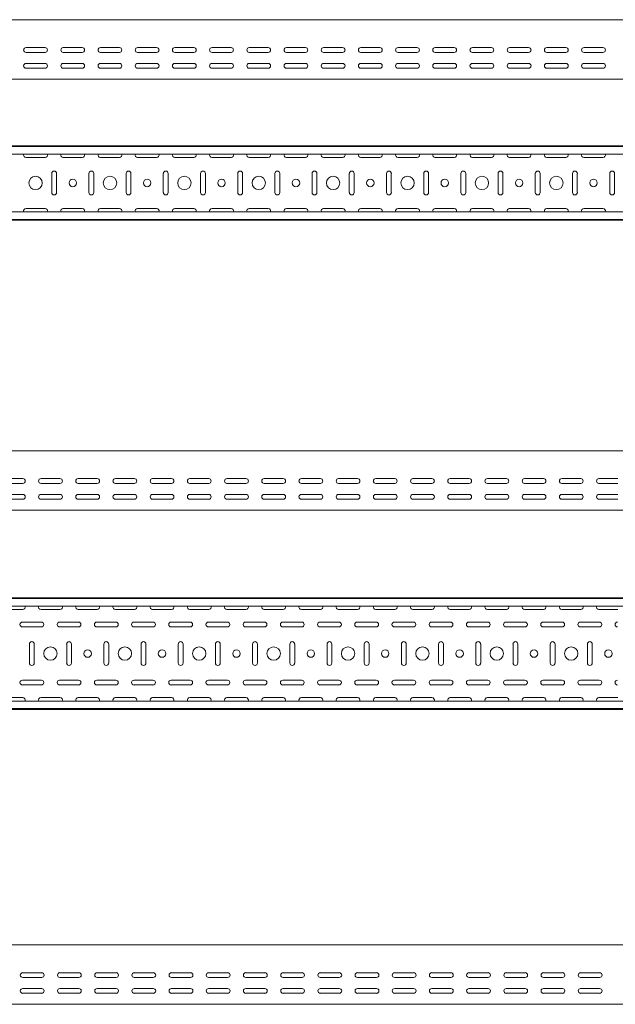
# Model space of a CAD drawing. Header units: millimetres. Extents: x -792 to 3872, y -6969 to -437.
# Tile 17 of 21: x 1516 to 2317, y -1761 to -437. Entities that reach past the tile are written whole.
import ezdxf

# ---------------------------------------------------------------- set-up
doc = ezdxf.new("R2010")
doc.units = ezdxf.units.MM

msp = doc.modelspace()

# ---------------------------------------------------------------- linework, layer by layer
at = {"color": 7, "linetype": 'Continuous', "lineweight": 15}
for p, q in [((3812.4, -437.4), (812.4, -437.4)), ((1524.6, -474.9), (1550.1, -474.9)), ((1574.6, -474.9), (1600.1, -474.9)), ((1624.6, -474.9), (1650.1, -474.9)), ((1674.6, -474.9), (1700.1, -474.9)), ((1724.6, -474.9), (1750.1, -474.9)), ((1774.6, -474.9), (1800.1, -474.9)), ((1824.6, -474.9), (1850.1, -474.9)), ((1874.6, -474.9), (1900.1, -474.9)), ((1924.6, -474.9), (1950.1, -474.9)), ((1974.6, -474.9), (2000.1, -474.9)), ((2024.6, -474.9), (2050.1, -474.9)), ((2074.6, -474.9), (2100.1, -474.9)), ((2124.6, -474.9), (2150.1, -474.9)), ((2174.6, -474.9), (2200.1, -474.9)), ((2224.6, -474.9), (2250.1, -474.9)), ((2274.6, -474.9), (2300.1, -474.9)), ((1550.1, -481.4), (1524.6, -481.4)), ((1600.1, -481.4), (1574.6, -481.4)), ((1650.1, -481.4), (1624.6, -481.4)), ((1700.1, -481.4), (1674.6, -481.4)), ((1750.1, -481.4), (1724.6, -481.4)), ((1800.1, -481.4), (1774.6, -481.4)), ((1850.1, -481.4), (1824.6, -481.4)), ((1900.1, -481.4), (1874.6, -481.4)), ((1950.1, -481.4), (1924.6, -481.4)), ((2000.1, -481.4), (1974.6, -481.4)), ((2050.1, -481.4), (2024.6, -481.4)), ((2100.1, -481.4), (2074.6, -481.4)), ((2150.1, -481.4), (2124.6, -481.4)), ((2200.1, -481.4), (2174.6, -481.4)), ((2250.1, -481.4), (2224.6, -481.4)), ((2300.1, -481.4), (2274.6, -481.4)), ((1524.6, -496.1), (1550.1, -496.1)), ((1550.1, -502.6), (1524.6, -502.6)), ((1574.6, -496.1), (1600.1, -496.1)), ((1600.1, -502.6), (1574.6, -502.6)), ((1624.6, -496.1), (1650.1, -496.1)), ((1650.1, -502.6), (1624.6, -502.6)), ((1674.6, -496.1), (1700.1, -496.1)), ((1700.1, -502.6), (1674.6, -502.6)), ((1724.6, -496.1), (1750.1, -496.1)), ((1750.1, -502.6), (1724.6, -502.6)), ((1774.6, -496.1), (1800.1, -496.1)), ((1800.1, -502.6), (1774.6, -502.6)), ((1824.6, -496.1), (1850.1, -496.1)), ((1850.1, -502.6), (1824.6, -502.6)), ((1874.6, -496.1), (1900.1, -496.1)), ((1900.1, -502.6), (1874.6, -502.6)), ((1924.6, -496.1), (1950.1, -496.1)), ((1950.1, -502.6), (1924.6, -502.6)), ((1974.6, -496.1), (2000.1, -496.1)), ((2000.1, -502.6), (1974.6, -502.6)), ((2024.6, -496.1), (2050.1, -496.1)), ((2050.1, -502.6), (2024.6, -502.6)), ((2074.6, -496.1), (2100.1, -496.1)), ((2100.1, -502.6), (2074.6, -502.6)), ((2124.6, -496.1), (2150.1, -496.1)), ((2150.1, -502.6), (2124.6, -502.6)), ((2174.6, -496.1), (2200.1, -496.1)), ((2200.1, -502.6), (2174.6, -502.6)), ((2224.6, -496.1), (2250.1, -496.1)), ((2250.1, -502.6), (2224.6, -502.6)), ((2274.6, -496.1), (2300.1, -496.1)), ((2300.1, -502.6), (2274.6, -502.6)), ((3812.4, -517.4), (812.4, -517.4)), ((3812.4, -606.8), (812.4, -606.8)), ((3812.4, -607.8), (812.4, -607.8)), ((3812.4, -618), (812.4, -618)), ((1524.6, -622.6), (1550.1, -622.6)), ((1574.6, -622.6), (1600.1, -622.6)), ((1624.6, -622.6), (1650.1, -622.6)), ((1674.6, -622.6), (1700.1, -622.6)), ((1724.6, -622.6), (1750.1, -622.6)), ((1774.6, -622.6), (1800.1, -622.6)), ((1824.6, -622.6), (1850.1, -622.6)), ((1874.6, -622.6), (1900.1, -622.6)), ((1924.6, -622.6), (1950.1, -622.6)), ((1974.6, -622.6), (2000.1, -622.6)), ((2024.6, -622.6), (2050.1, -622.6)), ((2074.6, -622.6), (2100.1, -622.6)), ((2124.6, -622.6), (2150.1, -622.6)), ((2174.6, -622.6), (2200.1, -622.6)), ((2224.6, -622.6), (2250.1, -622.6)), ((2274.6, -622.6), (2300.1, -622.6)), ((1559.1, -644.1), (1559.1, -669.6)), ((1565.6, -669.6), (1565.6, -644.1)), ((1609.1, -644.1), (1609.1, -669.6)), ((1615.6, -669.6), (1615.6, -644.1)), ((1659.1, -644.1), (1659.1, -669.6)), ((1665.6, -669.6), (1665.6, -644.1)), ((1709.1, -644.1), (1709.1, -669.6)), ((1715.6, -669.6), (1715.6, -644.1)), ((1759.1, -644.1), (1759.1, -669.6)), ((1765.6, -669.6), (1765.6, -644.1)), ((1809.1, -644.1), (1809.1, -669.6)), ((1815.6, -669.6), (1815.6, -644.1)), ((1859.1, -644.1), (1859.1, -669.6)), ((1865.6, -669.6), (1865.6, -644.1)), ((1909.1, -644.1), (1909.1, -669.6)), ((1915.6, -669.6), (1915.6, -644.1)), ((1959.1, -644.1), (1959.1, -669.6)), ((1965.6, -669.6), (1965.6, -644.1)), ((2009.1, -644.1), (2009.1, -669.6)), ((2015.6, -669.6), (2015.6, -644.1)), ((2059.1, -644.1), (2059.1, -669.6)), ((2065.6, -669.6), (2065.6, -644.1)), ((2109.1, -644.1), (2109.1, -669.6)), ((2115.6, -669.6), (2115.6, -644.1)), ((2159.1, -644.1), (2159.1, -669.6)), ((2165.6, -669.6), (2165.6, -644.1)), ((2209.1, -644.1), (2209.1, -669.6)), ((2215.6, -669.6), (2215.6, -644.1)), ((2259.1, -644.1), (2259.1, -669.6)), ((2265.6, -669.6), (2265.6, -644.1)), ((2309.1, -644.1), (2309.1, -669.6)), ((2315.6, -669.6), (2315.6, -644.1)), ((3812.4, -695.6), (812.4, -695.6)), ((1550.1, -691.1), (1524.6, -691.1)), ((1600.1, -691.1), (1574.6, -691.1)), ((1650.1, -691.1), (1624.6, -691.1)), ((1700.1, -691.1), (1674.6, -691.1)), ((1750.1, -691.1), (1724.6, -691.1)), ((1800.1, -691.1), (1774.6, -691.1)), ((1850.1, -691.1), (1824.6, -691.1)), ((1900.1, -691.1), (1874.6, -691.1)), ((1950.1, -691.1), (1924.6, -691.1)), ((2000.1, -691.1), (1974.6, -691.1)), ((2050.1, -691.1), (2024.6, -691.1)), ((2100.1, -691.1), (2074.6, -691.1)), ((2150.1, -691.1), (2124.6, -691.1)), ((2200.1, -691.1), (2174.6, -691.1)), ((2250.1, -691.1), (2224.6, -691.1)), ((2300.1, -691.1), (2274.6, -691.1)), ((812.4, -705.8), (3812.4, -705.8)), ((3812.4, -706.8), (812.4, -706.8)), ((3832.4, -1016.7), (832.4, -1016.7)), ((1494.7, -1054.2), (1520.2, -1054.2)), ((1544.7, -1054.2), (1570.2, -1054.2)), ((1594.7, -1054.2), (1620.2, -1054.2)), ((1644.7, -1054.2), (1670.2, -1054.2)), ((1694.7, -1054.2), (1720.2, -1054.2)), ((1744.7, -1054.2), (1770.2, -1054.2)), ((1794.7, -1054.2), (1820.2, -1054.2)), ((1844.7, -1054.2), (1870.2, -1054.2)), ((1894.7, -1054.2), (1920.2, -1054.2)), ((1944.7, -1054.2), (1970.2, -1054.2)), ((1994.7, -1054.2), (2020.2, -1054.2)), ((2044.7, -1054.2), (2070.2, -1054.2)), ((2094.7, -1054.2), (2120.2, -1054.2)), ((2144.7, -1054.2), (2170.2, -1054.2)), ((2194.7, -1054.2), (2220.2, -1054.2)), ((2244.7, -1054.2), (2270.2, -1054.2)), ((2294.7, -1054.2), (2320.2, -1054.2)), ((1520.2, -1060.7), (1494.7, -1060.7)), ((1570.2, -1060.7), (1544.7, -1060.7)), ((1620.2, -1060.7), (1594.7, -1060.7)), ((1670.2, -1060.7), (1644.7, -1060.7)), ((1720.2, -1060.7), (1694.7, -1060.7)), ((1770.2, -1060.7), (1744.7, -1060.7)), ((1820.2, -1060.7), (1794.7, -1060.7)), ((1870.2, -1060.7), (1844.7, -1060.7)), ((1920.2, -1060.7), (1894.7, -1060.7)), ((1970.2, -1060.7), (1944.7, -1060.7)), ((2020.2, -1060.7), (1994.7, -1060.7)), ((2070.2, -1060.7), (2044.7, -1060.7)), ((2120.2, -1060.7), (2094.7, -1060.7)), ((2170.2, -1060.7), (2144.7, -1060.7)), ((2220.2, -1060.7), (2194.7, -1060.7)), ((2270.2, -1060.7), (2244.7, -1060.7)), ((2320.2, -1060.7), (2294.7, -1060.7)), ((1494.7, -1075.4), (1520.2, -1075.4)), ((1520.2, -1081.9), (1494.7, -1081.9)), ((1544.7, -1075.4), (1570.2, -1075.4)), ((1570.2, -1081.9), (1544.7, -1081.9)), ((1594.7, -1075.4), (1620.2, -1075.4)), ((1620.2, -1081.9), (1594.7, -1081.9)), ((1644.7, -1075.4), (1670.2, -1075.4)), ((1670.2, -1081.9), (1644.7, -1081.9)), ((1694.7, -1075.4), (1720.2, -1075.4)), ((1720.2, -1081.9), (1694.7, -1081.9)), ((1744.7, -1075.4), (1770.2, -1075.4)), ((1770.2, -1081.9), (1744.7, -1081.9)), ((1794.7, -1075.4), (1820.2, -1075.4)), ((1820.2, -1081.9), (1794.7, -1081.9)), ((1844.7, -1075.4), (1870.2, -1075.4)), ((1870.2, -1081.9), (1844.7, -1081.9)), ((1894.7, -1075.4), (1920.2, -1075.4)), ((1920.2, -1081.9), (1894.7, -1081.9)), ((1944.7, -1075.4), (1970.2, -1075.4)), ((1970.2, -1081.9), (1944.7, -1081.9)), ((1994.7, -1075.4), (2020.2, -1075.4)), ((2020.2, -1081.9), (1994.7, -1081.9)), ((2044.7, -1075.4), (2070.2, -1075.4)), ((2070.2, -1081.9), (2044.7, -1081.9)), ((2094.7, -1075.4), (2120.2, -1075.4)), ((2120.2, -1081.9), (2094.7, -1081.9)), ((2144.7, -1075.4), (2170.2, -1075.4)), ((2170.2, -1081.9), (2144.7, -1081.9)), ((2194.7, -1075.4), (2220.2, -1075.4)), ((2220.2, -1081.9), (2194.7, -1081.9)), ((2244.7, -1075.4), (2270.2, -1075.4)), ((2270.2, -1081.9), (2244.7, -1081.9)), ((2294.7, -1075.4), (2320.2, -1075.4)), ((2320.2, -1081.9), (2294.7, -1081.9)), ((3832.4, -1096.7), (832.4, -1096.7)), ((3832.4, -1214.3), (832.4, -1214.3)), ((3832.4, -1215.3), (832.4, -1215.3)), ((3832.4, -1225.5), (832.4, -1225.5)), ((1494.7, -1230), (1520.2, -1230)), ((1544.7, -1230), (1570.2, -1230)), ((1594.7, -1230), (1620.2, -1230)), ((1644.7, -1230), (1670.2, -1230)), ((1694.7, -1230), (1720.2, -1230)), ((1744.7, -1230), (1770.2, -1230)), ((1794.7, -1230), (1820.2, -1230)), ((1844.7, -1230), (1870.2, -1230)), ((1894.7, -1230), (1920.2, -1230)), ((1944.7, -1230), (1970.2, -1230)), ((1994.7, -1230), (2020.2, -1230)), ((2044.7, -1230), (2070.2, -1230)), ((2094.7, -1230), (2120.2, -1230)), ((2144.7, -1230), (2170.2, -1230)), ((2194.7, -1230), (2220.2, -1230)), ((2244.7, -1230), (2270.2, -1230)), ((2294.7, -1230), (2320.2, -1230)), ((1545.2, -1247), (1519.7, -1247)), ((1519.7, -1253.5), (1545.2, -1253.5)), ((1595.2, -1247), (1569.7, -1247)), ((1569.7, -1253.5), (1595.2, -1253.5)), ((1645.2, -1247), (1619.7, -1247)), ((1619.7, -1253.5), (1645.2, -1253.5)), ((1695.2, -1247), (1669.7, -1247)), ((1669.7, -1253.5), (1695.2, -1253.5)), ((1745.2, -1247), (1719.7, -1247)), ((1719.7, -1253.5), (1745.2, -1253.5)), ((1795.2, -1247), (1769.7, -1247)), ((1769.7, -1253.5), (1795.2, -1253.5)), ((1845.2, -1247), (1819.7, -1247)), ((1819.7, -1253.5), (1845.2, -1253.5)), ((1895.2, -1247), (1869.7, -1247)), ((1869.7, -1253.5), (1895.2, -1253.5)), ((1945.2, -1247), (1919.7, -1247)), ((1919.7, -1253.5), (1945.2, -1253.5)), ((1995.2, -1247), (1969.7, -1247)), ((1969.7, -1253.5), (1995.2, -1253.5)), ((2045.2, -1247), (2019.7, -1247)), ((2019.7, -1253.5), (2045.2, -1253.5)), ((2095.2, -1247), (2069.7, -1247)), ((2069.7, -1253.5), (2095.2, -1253.5)), ((2145.2, -1247), (2119.7, -1247)), ((2119.7, -1253.5), (2145.2, -1253.5)), ((2195.2, -1247), (2169.7, -1247)), ((2169.7, -1253.5), (2195.2, -1253.5)), ((2245.2, -1247), (2219.7, -1247)), ((2219.7, -1253.5), (2245.2, -1253.5)), ((2295.2, -1247), (2269.7, -1247)), ((2269.7, -1253.5), (2295.2, -1253.5)), ((1529.2, -1276.5), (1529.2, -1302)), ((1535.7, -1302), (1535.7, -1276.5)), ((1579.2, -1276.5), (1579.2, -1302)), ((1585.7, -1302), (1585.7, -1276.5)), ((1629.2, -1276.5), (1629.2, -1302)), ((1635.7, -1302), (1635.7, -1276.5)), ((1679.2, -1276.5), (1679.2, -1302)), ((1685.7, -1302), (1685.7, -1276.5)), ((1729.2, -1276.5), (1729.2, -1302)), ((1735.7, -1302), (1735.7, -1276.5)), ((1779.2, -1276.5), (1779.2, -1302)), ((1785.7, -1302), (1785.7, -1276.5)), ((1829.2, -1276.5), (1829.2, -1302)), ((1835.7, -1302), (1835.7, -1276.5)), ((1879.2, -1276.5), (1879.2, -1302)), ((1885.7, -1302), (1885.7, -1276.5)), ((1929.2, -1276.5), (1929.2, -1302)), ((1935.7, -1302), (1935.7, -1276.5)), ((1979.2, -1276.5), (1979.2, -1302)), ((1985.7, -1302), (1985.7, -1276.5)), ((2029.2, -1276.5), (2029.2, -1302)), ((2035.7, -1302), (2035.7, -1276.5)), ((2079.2, -1276.5), (2079.2, -1302)), ((2085.7, -1302), (2085.7, -1276.5)), ((2129.2, -1276.5), (2129.2, -1302)), ((2135.7, -1302), (2135.7, -1276.5)), ((2179.2, -1276.5), (2179.2, -1302)), ((2185.7, -1302), (2185.7, -1276.5)), ((2229.2, -1276.5), (2229.2, -1302)), ((2235.7, -1302), (2235.7, -1276.5)), ((2279.2, -1276.5), (2279.2, -1302)), ((2285.7, -1302), (2285.7, -1276.5)), ((1545.2, -1325), (1519.7, -1325)), ((1519.7, -1331.5), (1545.2, -1331.5)), ((1595.2, -1325), (1569.7, -1325)), ((1569.7, -1331.5), (1595.2, -1331.5)), ((1645.2, -1325), (1619.7, -1325)), ((1619.7, -1331.5), (1645.2, -1331.5)), ((1695.2, -1325), (1669.7, -1325)), ((1669.7, -1331.5), (1695.2, -1331.5)), ((1745.2, -1325), (1719.7, -1325)), ((1719.7, -1331.5), (1745.2, -1331.5)), ((1795.2, -1325), (1769.7, -1325)), ((1769.7, -1331.5), (1795.2, -1331.5)), ((1845.2, -1325), (1819.7, -1325)), ((1819.7, -1331.5), (1845.2, -1331.5)), ((1895.2, -1325), (1869.7, -1325)), ((1869.7, -1331.5), (1895.2, -1331.5)), ((1945.2, -1325), (1919.7, -1325)), ((1919.7, -1331.5), (1945.2, -1331.5)), ((1995.2, -1325), (1969.7, -1325)), ((1969.7, -1331.5), (1995.2, -1331.5)), ((2045.2, -1325), (2019.7, -1325)), ((2019.7, -1331.5), (2045.2, -1331.5)), ((2095.2, -1325), (2069.7, -1325)), ((2069.7, -1331.5), (2095.2, -1331.5)), ((2145.2, -1325), (2119.7, -1325)), ((2119.7, -1331.5), (2145.2, -1331.5)), ((2195.2, -1325), (2169.7, -1325)), ((2169.7, -1331.5), (2195.2, -1331.5)), ((2245.2, -1325), (2219.7, -1325)), ((2219.7, -1331.5), (2245.2, -1331.5)), ((2295.2, -1325), (2269.7, -1325)), ((2269.7, -1331.5), (2295.2, -1331.5)), ((1520.2, -1348.5), (1494.7, -1348.5)), ((1570.2, -1348.5), (1544.7, -1348.5)), ((1620.2, -1348.5), (1594.7, -1348.5)), ((1670.2, -1348.5), (1644.7, -1348.5)), ((1720.2, -1348.5), (1694.7, -1348.5)), ((1770.2, -1348.5), (1744.7, -1348.5)), ((1820.2, -1348.5), (1794.7, -1348.5)), ((1870.2, -1348.5), (1844.7, -1348.5)), ((1920.2, -1348.5), (1894.7, -1348.5)), ((1970.2, -1348.5), (1944.7, -1348.5)), ((2020.2, -1348.5), (1994.7, -1348.5)), ((2070.2, -1348.5), (2044.7, -1348.5)), ((2120.2, -1348.5), (2094.7, -1348.5)), ((2170.2, -1348.5), (2144.7, -1348.5)), ((2220.2, -1348.5), (2194.7, -1348.5)), ((2270.2, -1348.5), (2244.7, -1348.5)), ((2320.2, -1348.5), (2294.7, -1348.5)), ((3832.4, -1353.1), (832.4, -1353.1)), ((832.4, -1363.3), (3832.4, -1363.3)), ((3832.4, -1364.3), (832.4, -1364.3)), ((3807.9, -1680.7), (807.9, -1680.7)), ((1520.1, -1718.2), (1545.6, -1718.2)), ((1570.1, -1718.2), (1595.6, -1718.2)), ((1620.1, -1718.2), (1645.6, -1718.2)), ((1670.1, -1718.2), (1695.6, -1718.2)), ((1720.1, -1718.2), (1745.6, -1718.2)), ((1770.1, -1718.2), (1795.6, -1718.2)), ((1820.1, -1718.2), (1845.6, -1718.2)), ((1870.1, -1718.2), (1895.6, -1718.2)), ((1920.1, -1718.2), (1945.6, -1718.2)), ((1970.1, -1718.2), (1995.6, -1718.2)), ((2020.1, -1718.2), (2045.6, -1718.2)), ((2070.1, -1718.2), (2095.6, -1718.2)), ((2120.1, -1718.2), (2145.6, -1718.2)), ((2170.1, -1718.2), (2195.6, -1718.2)), ((2220.1, -1718.2), (2245.6, -1718.2)), ((2270.1, -1718.2), (2295.6, -1718.2)), ((1545.6, -1724.7), (1520.1, -1724.7)), ((1595.6, -1724.7), (1570.1, -1724.7)), ((1645.6, -1724.7), (1620.1, -1724.7)), ((1695.6, -1724.7), (1670.1, -1724.7)), ((1745.6, -1724.7), (1720.1, -1724.7)), ((1795.6, -1724.7), (1770.1, -1724.7)), ((1845.6, -1724.7), (1820.1, -1724.7)), ((1895.6, -1724.7), (1870.1, -1724.7)), ((1945.6, -1724.7), (1920.1, -1724.7)), ((1995.6, -1724.7), (1970.1, -1724.7)), ((2045.6, -1724.7), (2020.1, -1724.7)), ((2095.6, -1724.7), (2070.1, -1724.7)), ((2145.6, -1724.7), (2120.1, -1724.7)), ((2195.6, -1724.7), (2170.1, -1724.7)), ((2245.6, -1724.7), (2220.1, -1724.7)), ((2295.6, -1724.7), (2270.1, -1724.7)), ((1520.1, -1739.4), (1545.6, -1739.4)), ((1545.6, -1745.9), (1520.1, -1745.9)), ((1570.1, -1739.4), (1595.6, -1739.4)), ((1595.6, -1745.9), (1570.1, -1745.9)), ((1620.1, -1739.4), (1645.6, -1739.4)), ((1645.6, -1745.9), (1620.1, -1745.9)), ((1670.1, -1739.4), (1695.6, -1739.4)), ((1695.6, -1745.9), (1670.1, -1745.9)), ((1720.1, -1739.4), (1745.6, -1739.4)), ((1745.6, -1745.9), (1720.1, -1745.9)), ((1770.1, -1739.4), (1795.6, -1739.4)), ((1795.6, -1745.9), (1770.1, -1745.9)), ((1820.1, -1739.4), (1845.6, -1739.4)), ((1845.6, -1745.9), (1820.1, -1745.9)), ((1870.1, -1739.4), (1895.6, -1739.4)), ((1895.6, -1745.9), (1870.1, -1745.9)), ((1920.1, -1739.4), (1945.6, -1739.4)), ((1945.6, -1745.9), (1920.1, -1745.9)), ((1970.1, -1739.4), (1995.6, -1739.4)), ((1995.6, -1745.9), (1970.1, -1745.9)), ((2020.1, -1739.4), (2045.6, -1739.4)), ((2045.6, -1745.9), (2020.1, -1745.9)), ((2070.1, -1739.4), (2095.6, -1739.4)), ((2095.6, -1745.9), (2070.1, -1745.9)), ((2120.1, -1739.4), (2145.6, -1739.4)), ((2145.6, -1745.9), (2120.1, -1745.9)), ((2170.1, -1739.4), (2195.6, -1739.4)), ((2195.6, -1745.9), (2170.1, -1745.9)), ((2220.1, -1739.4), (2245.6, -1739.4)), ((2245.6, -1745.9), (2220.1, -1745.9)), ((2270.1, -1739.4), (2295.6, -1739.4)), ((2295.6, -1745.9), (2270.1, -1745.9)), ((3807.9, -1760.7), (807.9, -1760.7))]:
    msp.add_line(p, q, dxfattribs=at)
for centre, radius in [((1537.4, -656.8), 9), ((1637.4, -656.8), 9), ((1737.4, -656.8), 9), ((1837.4, -656.8), 9), ((1937.4, -656.8), 9), ((2037.4, -656.8), 9), ((2137.4, -656.8), 9), ((2237.4, -656.8), 9), ((1587.4, -656.8), 5), ((1687.4, -656.8), 5), ((1787.4, -656.8), 5), ((1887.4, -656.8), 5), ((1987.4, -656.8), 5), ((2087.4, -656.8), 5), ((2187.4, -656.8), 5), ((2287.4, -656.8), 5), ((1557.4, -1289.3), 9), ((1657.4, -1289.3), 9), ((1757.4, -1289.3), 9), ((1857.4, -1289.3), 9), ((1957.4, -1289.3), 9), ((2057.4, -1289.3), 9), ((2157.4, -1289.3), 9), ((2257.4, -1289.3), 9), ((1607.4, -1289.3), 5), ((1707.4, -1289.3), 5), ((1807.4, -1289.3), 5), ((1907.4, -1289.3), 5), ((2007.4, -1289.3), 5), ((2107.4, -1289.3), 5), ((2207.4, -1289.3), 5), ((2307.4, -1289.3), 5)]:
    msp.add_circle(centre, radius, dxfattribs=at)
for centre, start, end in [((1524.6, -478.1), 90, 270), ((1550.1, -478.1), 270, 90), ((1574.6, -478.1), 90, 270), ((1600.1, -478.1), 270, 90), ((1624.6, -478.1), 90, 270), ((1650.1, -478.1), 270, 90), ((1674.6, -478.1), 90, 270), ((1700.1, -478.1), 270, 90), ((1724.6, -478.1), 90, 270), ((1750.1, -478.1), 270, 90), ((1774.6, -478.1), 90, 270), ((1800.1, -478.1), 270, 90), ((1824.6, -478.1), 90, 270), ((1850.1, -478.1), 270, 90), ((1874.6, -478.1), 90, 270), ((1900.1, -478.1), 270, 90), ((1924.6, -478.1), 90, 270), ((1950.1, -478.1), 270, 90), ((1974.6, -478.1), 90, 270), ((2000.1, -478.1), 270, 90), ((2024.6, -478.1), 90, 270), ((2050.1, -478.1), 270, 90), ((2074.6, -478.1), 90, 270), ((2100.1, -478.1), 270, 90), ((2124.6, -478.1), 90, 270), ((2150.1, -478.1), 270, 90), ((2174.6, -478.1), 90, 270), ((2200.1, -478.1), 270, 90), ((2224.6, -478.1), 90, 270), ((2250.1, -478.1), 270, 90), ((2274.6, -478.1), 90, 270), ((2300.1, -478.1), 270, 90), ((1524.6, -499.4), 90, 270), ((1550.1, -499.4), 270, 90), ((1574.6, -499.4), 90, 270), ((1600.1, -499.4), 270, 90), ((1624.6, -499.4), 90, 270), ((1650.1, -499.4), 270, 90), ((1674.6, -499.4), 90, 270), ((1700.1, -499.4), 270, 90), ((1724.6, -499.4), 90, 270), ((1750.1, -499.4), 270, 90), ((1774.6, -499.4), 90, 270), ((1800.1, -499.4), 270, 90), ((1824.6, -499.4), 90, 270), ((1850.1, -499.4), 270, 90), ((1874.6, -499.4), 90, 270), ((1900.1, -499.4), 270, 90), ((1924.6, -499.4), 90, 270), ((1950.1, -499.4), 270, 90), ((1974.6, -499.4), 90, 270), ((2000.1, -499.4), 270, 90), ((2024.6, -499.4), 90, 270), ((2050.1, -499.4), 270, 90), ((2074.6, -499.4), 90, 270), ((2100.1, -499.4), 270, 90), ((2124.6, -499.4), 90, 270), ((2150.1, -499.4), 270, 90), ((2174.6, -499.4), 90, 270), ((2200.1, -499.4), 270, 90), ((2224.6, -499.4), 90, 270), ((2250.1, -499.4), 270, 90), ((2274.6, -499.4), 90, 270), ((2300.1, -499.4), 270, 90), ((1524.6, -619.3), 156.6479, 270), ((1550.1, -619.3), 270, 23.3521), ((1574.6, -619.3), 156.6479, 270), ((1600.1, -619.3), 270, 23.3521), ((1624.6, -619.3), 156.6479, 270), ((1650.1, -619.3), 270, 23.3521), ((1674.6, -619.3), 156.6479, 270), ((1700.1, -619.3), 270, 23.3521), ((1724.6, -619.3), 156.6479, 270), ((1750.1, -619.3), 270, 23.3521), ((1774.6, -619.3), 156.6479, 270), ((1800.1, -619.3), 270, 23.3521), ((1824.6, -619.3), 156.6479, 270), ((1850.1, -619.3), 270, 23.3521), ((1874.6, -619.3), 156.6479, 270), ((1900.1, -619.3), 270, 23.3521), ((1924.6, -619.3), 156.6479, 270), ((1950.1, -619.3), 270, 23.3521), ((1974.6, -619.3), 156.6479, 270), ((2000.1, -619.3), 270, 23.3521), ((2024.6, -619.3), 156.6479, 270), ((2050.1, -619.3), 270, 23.3521), ((2074.6, -619.3), 156.6479, 270), ((2100.1, -619.3), 270, 23.3521), ((2124.6, -619.3), 156.6479, 270), ((2150.1, -619.3), 270, 23.3521), ((2174.6, -619.3), 156.6479, 270), ((2200.1, -619.3), 270, 23.3521), ((2224.6, -619.3), 156.6479, 270), ((2250.1, -619.3), 270, 23.3521), ((2274.6, -619.3), 156.6479, 270), ((2300.1, -619.3), 270, 23.3521), ((1562.4, -644.1), 360, 180), ((1612.4, -644.1), 0, 180), ((1662.4, -644.1), 360, 180), ((1712.4, -644.1), 0, 180), ((1762.4, -644.1), 360, 180), ((1812.4, -644.1), 0, 180), ((1862.4, -644.1), 360, 180), ((1912.4, -644.1), 0, 180), ((1962.4, -644.1), 360, 180), ((2012.4, -644.1), 0, 180), ((2062.4, -644.1), 360, 180), ((2112.4, -644.1), 0, 180), ((2162.4, -644.1), 360, 180), ((2212.4, -644.1), 0, 180), ((2262.4, -644.1), 360, 180), ((2312.4, -644.1), 0, 180), ((1562.4, -669.6), 180, 0), ((1612.4, -669.6), 180, 0), ((1662.4, -669.6), 180, 0), ((1712.4, -669.6), 180, 0), ((1762.4, -669.6), 180, 0), ((1812.4, -669.6), 180, 0), ((1862.4, -669.6), 180, 0), ((1912.4, -669.6), 180, 0), ((1962.4, -669.6), 180, 0), ((2012.4, -669.6), 180, 0), ((2062.4, -669.6), 180, 0), ((2112.4, -669.6), 180, 0), ((2162.4, -669.6), 180, 0), ((2212.4, -669.6), 180, 0), ((2262.4, -669.6), 180, 0), ((2312.4, -669.6), 180, 0), ((1524.6, -694.3), 90, 203.3521), ((1550.1, -694.3), 336.6479, 90), ((1574.6, -694.3), 90, 203.3521), ((1600.1, -694.3), 336.6479, 90), ((1624.6, -694.3), 90, 203.3521), ((1650.1, -694.3), 336.6479, 90), ((1674.6, -694.3), 90, 203.3521), ((1700.1, -694.3), 336.6479, 90), ((1724.6, -694.3), 90, 203.3521), ((1750.1, -694.3), 336.6479, 90), ((1774.6, -694.3), 90, 203.3521), ((1800.1, -694.3), 336.6479, 90), ((1824.6, -694.3), 90, 203.3521), ((1850.1, -694.3), 336.6479, 90), ((1874.6, -694.3), 90, 203.3521), ((1900.1, -694.3), 336.6479, 90), ((1924.6, -694.3), 90, 203.3521), ((1950.1, -694.3), 336.6479, 90), ((1974.6, -694.3), 90, 203.3521), ((2000.1, -694.3), 336.6479, 90), ((2024.6, -694.3), 90, 203.3521), ((2050.1, -694.3), 336.6479, 90), ((2074.6, -694.3), 90, 203.3521), ((2100.1, -694.3), 336.6479, 90), ((2124.6, -694.3), 90, 203.3521), ((2150.1, -694.3), 336.6479, 90), ((2174.6, -694.3), 90, 203.3521), ((2200.1, -694.3), 336.6479, 90), ((2224.6, -694.3), 90, 203.3521), ((2250.1, -694.3), 336.6479, 90), ((2274.6, -694.3), 90, 203.3521), ((2300.1, -694.3), 336.6479, 90), ((1520.2, -1057.4), 270, 90), ((1544.7, -1057.4), 90, 270), ((1570.2, -1057.4), 270, 90), ((1594.7, -1057.4), 90, 270), ((1620.2, -1057.4), 270, 90), ((1644.7, -1057.4), 90, 270), ((1670.2, -1057.4), 270, 90), ((1694.7, -1057.4), 90, 270), ((1720.2, -1057.4), 270, 90), ((1744.7, -1057.4), 90, 270), ((1770.2, -1057.4), 270, 90), ((1794.7, -1057.4), 90, 270), ((1820.2, -1057.4), 270, 90), ((1844.7, -1057.4), 90, 270), ((1870.2, -1057.4), 270, 90), ((1894.7, -1057.4), 90, 270), ((1920.2, -1057.4), 270, 90), ((1944.7, -1057.4), 90, 270), ((1970.2, -1057.4), 270, 90), ((1994.7, -1057.4), 90, 270), ((2020.2, -1057.4), 270, 90), ((2044.7, -1057.4), 90, 270), ((2070.2, -1057.4), 270, 90), ((2094.7, -1057.4), 90, 270), ((2120.2, -1057.4), 270, 90), ((2144.7, -1057.4), 90, 270), ((2170.2, -1057.4), 270, 90), ((2194.7, -1057.4), 90, 270), ((2220.2, -1057.4), 270, 90), ((2244.7, -1057.4), 90, 270), ((2270.2, -1057.4), 270, 90), ((2294.7, -1057.4), 90, 270), ((1520.2, -1078.7), 270, 90), ((1544.7, -1078.7), 90, 270), ((1570.2, -1078.7), 270, 90), ((1594.7, -1078.7), 90, 270), ((1620.2, -1078.7), 270, 90), ((1644.7, -1078.7), 90, 270), ((1670.2, -1078.7), 270, 90), ((1694.7, -1078.7), 90, 270), ((1720.2, -1078.7), 270, 90), ((1744.7, -1078.7), 90, 270), ((1770.2, -1078.7), 270, 90), ((1794.7, -1078.7), 90, 270), ((1820.2, -1078.7), 270, 90), ((1844.7, -1078.7), 90, 270), ((1870.2, -1078.7), 270, 90), ((1894.7, -1078.7), 90, 270), ((1920.2, -1078.7), 270, 90), ((1944.7, -1078.7), 90, 270), ((1970.2, -1078.7), 270, 90), ((1994.7, -1078.7), 90, 270), ((2020.2, -1078.7), 270, 90), ((2044.7, -1078.7), 90, 270), ((2070.2, -1078.7), 270, 90), ((2094.7, -1078.7), 90, 270), ((2120.2, -1078.7), 270, 90), ((2144.7, -1078.7), 90, 270), ((2170.2, -1078.7), 270, 90), ((2194.7, -1078.7), 90, 270), ((2220.2, -1078.7), 270, 90), ((2244.7, -1078.7), 90, 270), ((2270.2, -1078.7), 270, 90), ((2294.7, -1078.7), 90, 270), ((1520.2, -1226.8), 270, 23.3521), ((1544.7, -1226.8), 156.6479, 270), ((1570.2, -1226.8), 270, 23.3521), ((1594.7, -1226.8), 156.6479, 270), ((1620.2, -1226.8), 270, 23.3521), ((1644.7, -1226.8), 156.6479, 270), ((1670.2, -1226.8), 270, 23.3521), ((1694.7, -1226.8), 156.6479, 270), ((1720.2, -1226.8), 270, 23.3521), ((1744.7, -1226.8), 156.6479, 270), ((1770.2, -1226.8), 270, 23.3521), ((1794.7, -1226.8), 156.6479, 270), ((1820.2, -1226.8), 270, 23.3521), ((1844.7, -1226.8), 156.6479, 270), ((1870.2, -1226.8), 270, 23.3521), ((1894.7, -1226.8), 156.6479, 270), ((1920.2, -1226.8), 270, 23.3521), ((1944.7, -1226.8), 156.6479, 270), ((1970.2, -1226.8), 270, 23.3521), ((1994.7, -1226.8), 156.6479, 270), ((2020.2, -1226.8), 270, 23.3521), ((2044.7, -1226.8), 156.6479, 270), ((2070.2, -1226.8), 270, 23.3521), ((2094.7, -1226.8), 156.6479, 270), ((2120.2, -1226.8), 270, 23.3521), ((2144.7, -1226.8), 156.6479, 270), ((2170.2, -1226.8), 270, 23.3521), ((2194.7, -1226.8), 156.6479, 270), ((2220.2, -1226.8), 270, 23.3521), ((2244.7, -1226.8), 156.6479, 270), ((2270.2, -1226.8), 270, 23.3521), ((2294.7, -1226.8), 156.6479, 270), ((1519.7, -1250.3), 90, 270), ((1545.2, -1250.3), 270, 90), ((1569.7, -1250.3), 90, 270), ((1595.2, -1250.3), 270, 90), ((1619.7, -1250.3), 90, 270), ((1645.2, -1250.3), 270, 90), ((1669.7, -1250.3), 90, 270), ((1695.2, -1250.3), 270, 90), ((1719.7, -1250.3), 90, 270), ((1745.2, -1250.3), 270, 90), ((1769.7, -1250.3), 90, 270), ((1795.2, -1250.3), 270, 90), ((1819.7, -1250.3), 90, 270), ((1845.2, -1250.3), 270, 90), ((1869.7, -1250.3), 90, 270), ((1895.2, -1250.3), 270, 90), ((1919.7, -1250.3), 90, 270), ((1945.2, -1250.3), 270, 90), ((1969.7, -1250.3), 90, 270), ((1995.2, -1250.3), 270, 90), ((2019.7, -1250.3), 90, 270), ((2045.2, -1250.3), 270, 90), ((2069.7, -1250.3), 90, 270), ((2095.2, -1250.3), 270, 90), ((2119.7, -1250.3), 90, 270), ((2145.2, -1250.3), 270, 90), ((2169.7, -1250.3), 90, 270), ((2195.2, -1250.3), 270, 90), ((2219.7, -1250.3), 90, 270), ((2245.2, -1250.3), 270, 90), ((2269.7, -1250.3), 90, 270), ((2295.2, -1250.3), 270, 90), ((2319.7, -1250.3), 90, 270), ((1532.4, -1276.5), 0, 180), ((1582.4, -1276.5), 360, 180), ((1632.4, -1276.5), 0, 180), ((1682.4, -1276.5), 360, 180), ((1732.4, -1276.5), 0, 180), ((1782.4, -1276.5), 360, 180), ((1832.4, -1276.5), 0, 180), ((1882.4, -1276.5), 360, 180), ((1932.4, -1276.5), 0, 180), ((1982.4, -1276.5), 360, 180), ((2032.4, -1276.5), 0, 180), ((2082.4, -1276.5), 360, 180), ((2132.4, -1276.5), 0, 180), ((2182.4, -1276.5), 360, 180), ((2232.4, -1276.5), 0, 180), ((2282.4, -1276.5), 360, 180), ((1532.4, -1302), 180, 0), ((1582.4, -1302), 180, 0), ((1632.4, -1302), 180, 0), ((1682.4, -1302), 180, 0), ((1732.4, -1302), 180, 0), ((1782.4, -1302), 180, 0), ((1832.4, -1302), 180, 0), ((1882.4, -1302), 180, 0), ((1932.4, -1302), 180, 0), ((1982.4, -1302), 180, 0), ((2032.4, -1302), 180, 0), ((2082.4, -1302), 180, 0), ((2132.4, -1302), 180, 0), ((2182.4, -1302), 180, 0), ((2232.4, -1302), 180, 0), ((2282.4, -1302), 180, 0), ((1519.7, -1328.3), 90, 270), ((1545.2, -1328.3), 270, 90), ((1569.7, -1328.3), 90, 270), ((1595.2, -1328.3), 270, 90), ((1619.7, -1328.3), 90, 270), ((1645.2, -1328.3), 270, 90), ((1669.7, -1328.3), 90, 270), ((1695.2, -1328.3), 270, 90), ((1719.7, -1328.3), 90, 270), ((1745.2, -1328.3), 270, 90), ((1769.7, -1328.3), 90, 270), ((1795.2, -1328.3), 270, 90), ((1819.7, -1328.3), 90, 270), ((1845.2, -1328.3), 270, 90), ((1869.7, -1328.3), 90, 270), ((1895.2, -1328.3), 270, 90), ((1919.7, -1328.3), 90, 270), ((1945.2, -1328.3), 270, 90), ((1969.7, -1328.3), 90, 270), ((1995.2, -1328.3), 270, 90), ((2019.7, -1328.3), 90, 270), ((2045.2, -1328.3), 270, 90), ((2069.7, -1328.3), 90, 270), ((2095.2, -1328.3), 270, 90), ((2119.7, -1328.3), 90, 270), ((2145.2, -1328.3), 270, 90), ((2169.7, -1328.3), 90, 270), ((2195.2, -1328.3), 270, 90), ((2219.7, -1328.3), 90, 270), ((2245.2, -1328.3), 270, 90), ((2269.7, -1328.3), 90, 270), ((2295.2, -1328.3), 270, 90), ((2319.7, -1328.3), 90, 270), ((1520.2, -1351.8), 336.6479, 90), ((1544.7, -1351.8), 90, 203.3521), ((1570.2, -1351.8), 336.6479, 90), ((1594.7, -1351.8), 90, 203.3521), ((1620.2, -1351.8), 336.6479, 90), ((1644.7, -1351.8), 90, 203.3521), ((1670.2, -1351.8), 336.6479, 90), ((1694.7, -1351.8), 90, 203.3521), ((1720.2, -1351.8), 336.6479, 90), ((1744.7, -1351.8), 90, 203.3521), ((1770.2, -1351.8), 336.6479, 90), ((1794.7, -1351.8), 90, 203.3521), ((1820.2, -1351.8), 336.6479, 90), ((1844.7, -1351.8), 90, 203.3521), ((1870.2, -1351.8), 336.6479, 90), ((1894.7, -1351.8), 90, 203.3521), ((1920.2, -1351.8), 336.6479, 90), ((1944.7, -1351.8), 90, 203.3521), ((1970.2, -1351.8), 336.6479, 90), ((1994.7, -1351.8), 90, 203.3521), ((2020.2, -1351.8), 336.6479, 90), ((2044.7, -1351.8), 90, 203.3521), ((2070.2, -1351.8), 336.6479, 90), ((2094.7, -1351.8), 90, 203.3521), ((2120.2, -1351.8), 336.6479, 90), ((2144.7, -1351.8), 90, 203.3521), ((2170.2, -1351.8), 336.6479, 90), ((2194.7, -1351.8), 90, 203.3521), ((2220.2, -1351.8), 336.6479, 90), ((2244.7, -1351.8), 90, 203.3521), ((2270.2, -1351.8), 336.6479, 90), ((2294.7, -1351.8), 90, 203.3521), ((1520.1, -1721.4), 90, 270), ((1545.6, -1721.4), 270, 90), ((1570.1, -1721.4), 90, 270), ((1595.6, -1721.4), 270, 90), ((1620.1, -1721.4), 90, 270), ((1645.6, -1721.4), 270, 90), ((1670.1, -1721.4), 90, 270), ((1695.6, -1721.4), 270, 90), ((1720.1, -1721.4), 90, 270), ((1745.6, -1721.4), 270, 90), ((1770.1, -1721.4), 90, 270), ((1795.6, -1721.4), 270, 90), ((1820.1, -1721.4), 90, 270), ((1845.6, -1721.4), 270, 90), ((1870.1, -1721.4), 90, 270), ((1895.6, -1721.4), 270, 90), ((1920.1, -1721.4), 90, 270), ((1945.6, -1721.4), 270, 90), ((1970.1, -1721.4), 90, 270), ((1995.6, -1721.4), 270, 90), ((2020.1, -1721.4), 90, 270), ((2045.6, -1721.4), 270, 90), ((2070.1, -1721.4), 90, 270), ((2095.6, -1721.4), 270, 90), ((2120.1, -1721.4), 90, 270), ((2145.6, -1721.4), 270, 90), ((2170.1, -1721.4), 90, 270), ((2195.6, -1721.4), 270, 90), ((2220.1, -1721.4), 90, 270), ((2245.6, -1721.4), 270, 90), ((2270.1, -1721.4), 90, 270), ((2295.6, -1721.4), 270, 90), ((1520.1, -1742.7), 90, 270), ((1545.6, -1742.7), 270, 90), ((1570.1, -1742.7), 90, 270), ((1595.6, -1742.7), 270, 90), ((1620.1, -1742.7), 90, 270), ((1645.6, -1742.7), 270, 90), ((1670.1, -1742.7), 90, 270), ((1695.6, -1742.7), 270, 90), ((1720.1, -1742.7), 90, 270), ((1745.6, -1742.7), 270, 90), ((1770.1, -1742.7), 90, 270), ((1795.6, -1742.7), 270, 90), ((1820.1, -1742.7), 90, 270), ((1845.6, -1742.7), 270, 90), ((1870.1, -1742.7), 90, 270), ((1895.6, -1742.7), 270, 90), ((1920.1, -1742.7), 90, 270), ((1945.6, -1742.7), 270, 90), ((1970.1, -1742.7), 90, 270), ((1995.6, -1742.7), 270, 90), ((2020.1, -1742.7), 90, 270), ((2045.6, -1742.7), 270, 90), ((2070.1, -1742.7), 90, 270), ((2095.6, -1742.7), 270, 90), ((2120.1, -1742.7), 90, 270), ((2145.6, -1742.7), 270, 90), ((2170.1, -1742.7), 90, 270), ((2195.6, -1742.7), 270, 90), ((2220.1, -1742.7), 90, 270), ((2245.6, -1742.7), 270, 90), ((2270.1, -1742.7), 90, 270), ((2295.6, -1742.7), 270, 90)]:
    msp.add_arc(centre, 3.25, start, end, dxfattribs=at)

doc.saveas('drawing.dxf')
